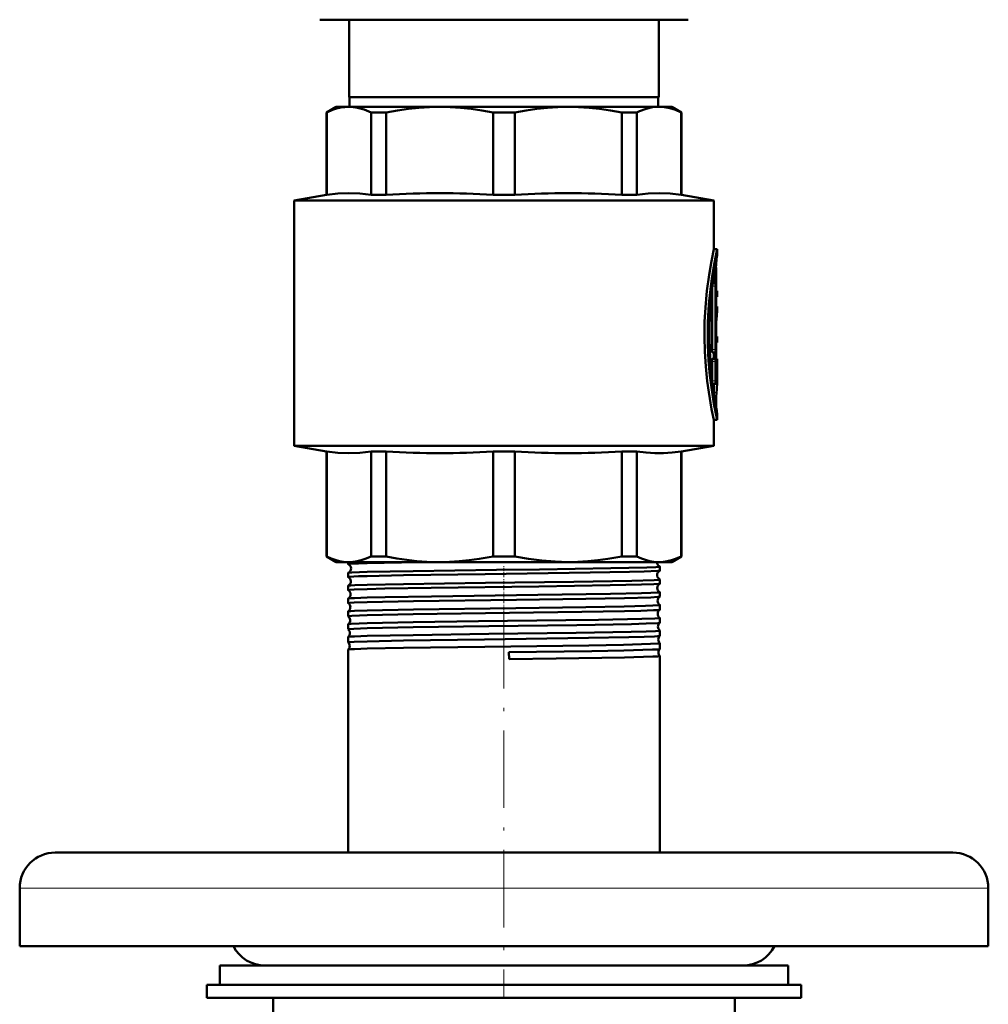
# Model space of a CAD drawing. Extents: x -1438 to 1837, y -1689 to 607.
# Tile 8 of 92: x -98 to 52, y -1114 to -962. Entities that reach past the tile are written whole.
import ezdxf

# ---------------------------------------------------------------- set-up
doc = ezdxf.new("R2010")
doc.units = 0
doc.linetypes.add('DASHDOT', pattern=[18.5, 12, -3, 0.5, -3])

msp = doc.modelspace()

# ---------------------------------------------------------------- linework, layer by layer
at = {"color": 7, "lineweight": 50}
for p, q in [((-51.71, -961.51), (-43.36, -961.51)), ((-47.21, -973.51), (-47.21, -961.51)), ((-43.36, -961.51), (5.29, -961.51)), ((0.79, -973.51), (0.79, -961.51)), ((-23.21, -973.51), (-47.21, -973.51)), ((-47.11, -973.51), (-47.11, -975.01)), ((0.79, -973.51), (-23.21, -973.51)), ((0.69, -973.51), (0.69, -975.01)), ((-49.21, -975.01), (-50.71, -975.87)), ((-50.71, -975.87), (-50.66, -975.87)), ((-50.71, -988.63), (-50.71, -975.87)), ((-50.66, -988.63), (-50.66, -975.87)), ((-49.21, -975.01), (-47.23, -975.01)), ((-47.23, -975.01), (-33.16, -975.01)), ((-43.8, -975.87), (-41.44, -975.87)), ((-43.8, -975.87), (-43.8, -988.63)), ((-41.44, -988.63), (-41.44, -975.87)), ((-33.16, -975.01), (-13.26, -975.01)), ((-24.88, -975.87), (-21.54, -975.87)), ((-24.88, -975.87), (-24.88, -988.63)), ((-21.54, -988.63), (-21.54, -975.87)), ((-13.26, -975.01), (0.81, -975.01)), ((-4.98, -975.87), (-2.62, -975.87)), ((-4.98, -975.87), (-4.98, -988.63)), ((-2.62, -988.63), (-2.62, -975.87)), ((0.81, -975.01), (2.79, -975.01)), ((2.79, -975.01), (4.29, -975.87)), ((4.29, -975.87), (4.24, -975.87)), ((4.24, -975.87), (4.24, -988.63)), ((4.29, -988.63), (4.29, -975.87)), ((-50.71, -988.63), (-55.71, -989.51)), ((-23.21, -989.51), (-55.71, -989.51)), ((-55.71, -1027.51), (-55.71, -989.51)), ((-50.66, -988.63), (-50.71, -988.63)), ((-43.8, -988.63), (-41.44, -988.63)), ((-24.88, -988.63), (-21.54, -988.63)), ((-23.21, -989.51), (9.29, -989.51)), ((-4.98, -988.63), (-2.62, -988.63)), ((4.24, -988.63), (4.29, -988.63)), ((4.29, -988.63), (9.29, -989.51)), ((9.29, -997.06), (9.29, -989.51)), ((9.29, -997.06), (9.79, -997.06)), ((9.79, -997.96), (9.79, -997.06)), ((9.63, -999.91), (9.63, -1003.51)), ((9.29, -1002.31), (9.29, -1000.94)), ((9.02, -1003.04), (9.02, -1012.6)), ((9.58, -1002.31), (9.11, -1002.31)), ((9.52, -1002.76), (9.52, -1012.6)), ((9.63, -1007.43), (9.63, -1002.76)), ((9.63, -1003.51), (9.72, -1003.51)), ((9.63, -1004.41), (9.72, -1004.41)), ((9.72, -1003.51), (9.79, -1003.51)), ((9.79, -1004.41), (9.72, -1004.41)), ((9.79, -1004.41), (9.79, -1003.51)), ((9.79, -1005.91), (9.63, -1005.91)), ((9.79, -1006.8), (9.79, -1005.91)), ((9.63, -1010.59), (9.63, -1009.22)), ((9.63, -1009.22), (9.63, -1010.59)), ((9.63, -1010.59), (9.79, -1010.59)), ((9.79, -1011.49), (9.79, -1010.59)), ((9.63, -1011.49), (9.63, -1014.01)), ((9.79, -1011.49), (9.63, -1011.49)), ((9.63, -1012.6), (9.63, -1011.49)), ((9.58, -1013.05), (9.07, -1013.05)), ((9.07, -1014.01), (9.58, -1014.01)), ((9.29, -1014.01), (9.29, -1013.05)), ((9.58, -1014.01), (9.79, -1014.01)), ((9.79, -1014.91), (9.79, -1014.01)), ((9.02, -1014.46), (9.02, -1017.46)), ((9.52, -1014.46), (9.52, -1017.46)), ((9.63, -1017.46), (9.63, -1015.15)), ((9.74, -1015.49), (9.63, -1015.49)), ((9.79, -1014.91), (9.65, -1014.91)), ((9.78, -1014.91), (9.78, -1016.35)), ((9.79, -1017.63), (9.79, -1016.57)), ((9.02, -1017.48), (9.02, -1017.46)), ((9.58, -1017.91), (9.07, -1017.91)), ((9.29, -1019.57), (9.29, -1017.91)), ((9.79, -1023.46), (9.79, -1022.56)), ((9.29, -1023.46), (9.79, -1023.46)), ((9.29, -1027.51), (9.29, -1023.46)), ((-55.71, -1027.51), (-23.21, -1027.51)), ((-50.71, -1028.39), (-55.71, -1027.51)), ((-23.21, -1027.51), (9.29, -1027.51)), ((4.29, -1028.39), (9.29, -1027.51)), ((-50.71, -1028.39), (-50.66, -1028.39)), ((-50.71, -1044.64), (-50.71, -1028.39)), ((-50.66, -1044.64), (-50.66, -1028.39)), ((-43.8, -1028.39), (-41.44, -1028.39)), ((-43.8, -1028.39), (-43.8, -1044.64)), ((-41.44, -1044.64), (-41.44, -1028.39)), ((-24.88, -1028.39), (-23.21, -1028.39)), ((-24.88, -1028.39), (-24.88, -1044.64)), ((-23.21, -1028.39), (-21.54, -1028.39)), ((-21.54, -1044.64), (-21.54, -1028.39)), ((-4.98, -1028.39), (-2.62, -1028.39)), ((-4.98, -1028.39), (-4.98, -1044.64)), ((-2.62, -1044.64), (-2.62, -1028.39)), ((4.24, -1028.39), (4.29, -1028.39)), ((4.24, -1028.39), (4.24, -1044.64)), ((4.29, -1044.64), (4.29, -1028.39)), ((-50.71, -1044.64), (-50.66, -1044.64)), ((-49.21, -1045.51), (-50.71, -1044.64)), ((-49.21, -1045.51), (-47.23, -1045.51)), ((-47.36, -1045.83), (-47.36, -1045.51)), ((-47.23, -1045.51), (-33.16, -1045.51)), ((-44.4, -1045.67), (-36.44, -1045.51)), ((-43.8, -1044.64), (-41.44, -1044.64)), ((-33.16, -1045.51), (-23.21, -1045.51)), ((-24.88, -1044.64), (-23.21, -1044.64)), ((-23.21, -1044.64), (-21.54, -1044.64)), ((-23.21, -1045.51), (-13.26, -1045.51)), ((-13.26, -1045.51), (0.81, -1045.51)), ((-4.98, -1044.64), (-2.62, -1044.64)), ((0.46, -1045.51), (0.46, -1045.53)), ((0.81, -1045.51), (2.79, -1045.51)), ((2.79, -1045.51), (4.29, -1044.64)), ((4.24, -1044.64), (4.29, -1044.64)), ((-47.36, -1047.84), (-47.36, -1047.21)), ((0.94, -1046.83), (0.94, -1046.22)), ((-47.36, -1049.86), (-47.36, -1049.19)), ((0.94, -1048.85), (0.94, -1048.2)), ((0.94, -1050.87), (0.94, -1050.19)), ((-47.36, -1051.88), (-47.36, -1051.18)), ((0.94, -1052.89), (0.94, -1052.17)), ((-47.36, -1053.9), (-47.36, -1053.16)), ((-47.35, -1053.91), (-47.36, -1053.9)), ((-47.36, -1055.13), (-47.35, -1055.13)), ((-47.36, -1055.93), (-47.36, -1055.13)), ((0.94, -1054.15), (0.94, -1054.14)), ((0.94, -1054.91), (0.94, -1054.15)), ((0.94, -1054.92), (0.94, -1054.91)), ((-47.36, -1055.93), (-47.36, -1055.93)), ((0.94, -1056.12), (0.94, -1056.12)), ((0.94, -1056.94), (0.94, -1056.12)), ((-47.36, -1057.11), (-47.36, -1057.1)), ((-47.36, -1057.96), (-47.36, -1057.11)), ((-47.36, -1057.96), (-47.36, -1057.96)), ((0.94, -1056.95), (0.94, -1056.94)), ((0.94, -1058.09), (0.94, -1058.09)), ((0.94, -1058.97), (0.94, -1058.09)), ((-47.36, -1059.08), (-47.36, -1059.07)), ((-47.36, -1090.51), (-47.36, -1059.08)), ((-22.44, -1059.47), (-22.43, -1060.54)), ((0.94, -1058.98), (0.94, -1058.97)), ((0.94, -1060.06), (0.94, -1060.06)), ((0.94, -1090.51), (0.94, -1060.06)), ((-84.2, -1090.51), (-92.71, -1090.51)), ((46.29, -1090.51), (-84.2, -1090.51)), ((-98.21, -1105.01), (-98.21, -1096.01)), ((51.79, -1105.01), (51.79, -1096.01)), ((-89.03, -1105.01), (-98.21, -1105.01)), ((51.79, -1105.01), (-89.03, -1105.01)), ((-67.21, -1108.01), (15.4, -1108.01)), ((-67.21, -1108.01), (-67.21, -1111.01)), ((-55.68, -1108.01), (-60.21, -1108.01)), ((13.79, -1108.01), (-55.68, -1108.01)), ((15.4, -1108.01), (20.79, -1108.01)), ((20.79, -1108.01), (20.79, -1111.01)), ((-69.21, -1111.01), (-23.21, -1111.01)), ((-69.21, -1111.01), (-69.21, -1113.01)), ((-67.21, -1111.01), (15.4, -1111.01)), ((-23.21, -1111.01), (22.79, -1111.01)), ((15.4, -1111.01), (20.79, -1111.01)), ((22.79, -1111.01), (22.79, -1113.01)), ((-69.21, -1113.01), (-23.21, -1113.01)), ((-58.96, -1117.01), (-58.96, -1113.01)), ((-23.21, -1113.01), (22.79, -1113.01)), ((12.54, -1113.01), (12.54, -1117.01))]:
    msp.add_line(p, q, dxfattribs=at)
at = {"color": 7, "linetype": 'DASHDOT', "lineweight": 18, "ltscale": 0.006202}
msp.add_line((9.43, -999.91), (9.68, -999.91), dxfattribs=at)
at = {"color": 7, "lineweight": 18}
for p, q in [((9.45, -999.91), (9.63, -999.91)), ((9.58, -999.15), (9.66, -999.15)), ((9.05, -1002.76), (9.52, -1002.76)), ((9.02, -1012.6), (9.52, -1012.6)), ((9.02, -1014.46), (9.52, -1014.46)), ((9.63, -1016.33), (9.72, -1016.33)), ((9.02, -1017.46), (9.52, -1017.46)), ((9.29, -1019.23), (9.69, -1019.23)), ((9.61, -1021.58), (9.67, -1021.58)), ((-89.03, -1096.01), (-98.21, -1096.01)), ((51.79, -1096.01), (-89.03, -1096.01))]:
    msp.add_line(p, q, dxfattribs=at)
at = {"color": 7, "linetype": 'DASHDOT', "lineweight": 18, "ltscale": 0.017453}
msp.add_line((9.69, -1002.76), (8.99, -1002.76), dxfattribs=at)
at = {"color": 7, "linetype": 'DASHDOT', "lineweight": 18, "ltscale": 0.002795}
msp.add_line((9.73, -1003.96), (9.62, -1003.96), dxfattribs=at)
at = {"color": 7, "linetype": 'DASHDOT', "lineweight": 18, "ltscale": 0.018414}
msp.add_line((9.69, -1012.6), (8.96, -1012.6), dxfattribs=at)
at = {"color": 7, "linetype": 'DASHDOT', "lineweight": 18, "ltscale": 0.016796}
msp.add_line((9.63, -1014.46), (8.96, -1014.46), dxfattribs=at)
at = {"color": 7, "linetype": 'DASHDOT', "lineweight": 18, "ltscale": 0.000796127}
msp.add_line((9.62, -1015.15), (9.65, -1015.15), dxfattribs=at)
at = {"color": 7, "linetype": 'DASHDOT', "lineweight": 18, "ltscale": 0.003732}
msp.add_line((9.76, -1015.94), (9.61, -1015.94), dxfattribs=at)
at = {"color": 7, "linetype": 'DASHDOT', "lineweight": 18, "ltscale": 0.018399}
msp.add_line((9.69, -1017.46), (8.96, -1017.46), dxfattribs=at)
at = {"color": 7, "linetype": 'DASHDOT', "lineweight": 18, "ltscale": 0.011948}
msp.add_line((9.25, -1020.46), (9.73, -1020.46), dxfattribs=at)
at = {"color": 7, "linetype": 'DASHDOT', "lineweight": 18, "ltscale": 0.044205}
msp.add_line((-23.21, -1047.83), (-23.21, -1046.06), dxfattribs=at)
at = {"color": 7, "linetype": 'DASHDOT', "lineweight": 18, "ltscale": 0.045132}
msp.add_line((-23.21, -1049.85), (-23.21, -1048.04), dxfattribs=at)
at = {"color": 7, "linetype": 'DASHDOT', "lineweight": 18, "ltscale": 0.046201}
msp.add_line((-23.21, -1051.87), (-23.21, -1050.02), dxfattribs=at)
at = {"color": 7, "linetype": 'DASHDOT', "lineweight": 18, "ltscale": 0.047418}
msp.add_line((-23.21, -1053.9), (-23.21, -1052), dxfattribs=at)
at = {"color": 7, "linetype": 'DASHDOT', "lineweight": 18}
msp.add_line((-23.21, -1053.1), (-23.21, -1113), dxfattribs=at)
at = {"color": 7, "linetype": 'DASHDOT', "lineweight": 18, "ltscale": 0.048807}
msp.add_line((-23.21, -1055.93), (-23.21, -1053.98), dxfattribs=at)
at = {"color": 7, "linetype": 'DASHDOT', "lineweight": 18, "ltscale": 0.050375}
msp.add_line((-23.21, -1057.96), (-23.21, -1055.95), dxfattribs=at)
at = {"color": 7, "lineweight": 50}
for points in [[(-47.23, -975.01), (-47.85, -975.04), (-48.49, -975.13), (-49.13, -975.28), (-49.77, -975.49), (-50.66, -975.87)], [(-43.8, -975.87), (-44.87, -975.42), (-45.9, -975.14), (-46.57, -975.04), (-47.23, -975.01)], [(-33.16, -975.01), (-34.76, -975.04), (-36.38, -975.14), (-38.02, -975.31), (-39.7, -975.55), (-41.44, -975.87)], [(-24.88, -975.87), (-26.62, -975.55), (-28.3, -975.31), (-29.94, -975.14), (-31.56, -975.04), (-33.16, -975.01)], [(-13.26, -975.01), (-14.86, -975.04), (-16.48, -975.14), (-18.12, -975.31), (-19.8, -975.55), (-21.54, -975.87)], [(-4.98, -975.87), (-6.72, -975.55), (-8.4, -975.31), (-10.04, -975.14), (-11.66, -975.04), (-13.26, -975.01)], [(0.81, -975.01), (-0.19, -975.08), (-1.2, -975.31), (-2.25, -975.7), (-2.62, -975.87)], [(0.81, -975.01), (1.64, -975.06), (2.48, -975.22), (3.35, -975.49), (4.24, -975.87)], [(-43.8, -988.63), (-45.52, -988.43), (-47.23, -988.36), (-48.94, -988.43), (-50.66, -988.63)], [(4.24, -988.63), (2.52, -988.43), (0.81, -988.36), (-0.9, -988.43), (-2.62, -988.63)], [(9.29, -997.06), (8.91, -998.89), (8.54, -1001.04), (8.21, -1003.49), (7.97, -1006.07), (7.85, -1008.33), (7.82, -1010.61), (7.88, -1012.89), (8.03, -1015.23), (8.26, -1017.48), (8.5, -1019.18), (8.95, -1021.81), (9.29, -1023.46)], [(9.79, -997.06), (9.58, -998.08), (9.22, -999.99), (8.97, -1001.57), (8.75, -1003.32), (8.53, -1005.57), (8.37, -1008.4), (8.34, -1010.13), (8.36, -1011.86), (8.48, -1014.27), (8.68, -1016.6), (8.91, -1018.45), (9.31, -1021.03), (9.79, -1023.46)], [(9.79, -1022.56), (9.6, -1021.52), (9.3, -1019.62), (9.1, -1018.18), (8.9, -1016.35), (8.72, -1014.03), (8.61, -1010.96), (8.61, -1009.16), (8.67, -1007.37), (8.82, -1005.05), (9.01, -1003.07), (9.36, -1000.48), (9.79, -997.96)], [(9.58, -1002.31), (9.57, -1002.31), (9.57, -1002.31), (9.57, -1002.31), (9.56, -1002.33), (9.55, -1002.36), (9.52, -1002.76)], [(9.63, -1002.76), (9.61, -1002.46), (9.6, -1002.35), (9.59, -1002.32), (9.58, -1002.31), (9.58, -1002.31), (9.58, -1002.31)], [(9.72, -1003.51), (9.72, -1003.51), (9.72, -1003.51), (9.71, -1003.52), (9.7, -1003.57), (9.69, -1003.85), (9.7, -1004.35), (9.71, -1004.4), (9.72, -1004.41), (9.72, -1004.41), (9.72, -1004.41)], [(9.08, -1013.05), (9.07, -1013.05), (9.07, -1013.05), (9.07, -1013.04), (9.06, -1013.03), (9.05, -1013), (9.02, -1012.6)], [(9.52, -1012.6), (9.54, -1012.9), (9.55, -1013), (9.56, -1013.03), (9.57, -1013.04), (9.57, -1013.05), (9.58, -1013.05)], [(9.58, -1013.05), (9.58, -1013.05), (9.58, -1013.05), (9.59, -1013.04), (9.59, -1013.03), (9.6, -1012.99), (9.63, -1012.6)], [(9.07, -1014.01), (9.07, -1014.01), (9.07, -1014.01), (9.06, -1014.01), (9.06, -1014.03), (9.05, -1014.06), (9.02, -1014.46)], [(9.58, -1014.01), (9.57, -1014.01), (9.57, -1014.01), (9.57, -1014.01), (9.56, -1014.03), (9.55, -1014.06), (9.52, -1014.46)], [(9.63, -1015.15), (9.64, -1014.93), (9.64, -1014.92), (9.65, -1014.91), (9.65, -1014.91), (9.65, -1014.91)], [(9.74, -1015.49), (9.73, -1015.49), (9.73, -1015.5), (9.73, -1015.5), (9.72, -1015.58), (9.71, -1015.98), (9.72, -1016.33)], [(9.75, -1015.56), (9.74, -1015.5), (9.74, -1015.5), (9.74, -1015.49), (9.74, -1015.49)], [(9.52, -1017.46), (9.54, -1017.76), (9.55, -1017.86), (9.56, -1017.89), (9.57, -1017.9), (9.57, -1017.91), (9.58, -1017.91)], [(9.58, -1017.91), (9.58, -1017.91), (9.58, -1017.91), (9.59, -1017.9), (9.59, -1017.89), (9.6, -1017.85), (9.63, -1017.46)], [(9.69, -1019.23), (9.63, -1019.98), (9.63, -1020.89), (9.67, -1021.58)], [(-43.8, -1028.39), (-45.52, -1028.59), (-47.23, -1028.65), (-48.94, -1028.59), (-50.66, -1028.39)], [(4.24, -1028.39), (2.82, -1028.56), (1.47, -1028.64), (0.15, -1028.64), (-1.2, -1028.56), (-2.62, -1028.39)], [(-50.66, -1044.64), (-49.98, -1044.94), (-49.34, -1045.17), (-48.7, -1045.35), (-48.06, -1045.46), (-47.23, -1045.51)], [(-47.36, -1045.83), (-47.36, -1045.82), (-47.35, -1045.82), (-47.35, -1045.82), (-47.32, -1045.81), (-47.02, -1045.77), (-45.73, -1045.71), (-44.4, -1045.67)], [(-47.23, -1045.51), (-46.6, -1045.48), (-45.97, -1045.39), (-45.33, -1045.24), (-44.69, -1045.03), (-43.8, -1044.64)], [(-41.44, -1044.64), (-39.8, -1044.94), (-38.25, -1045.17), (-36.7, -1045.35), (-35.17, -1045.46), (-33.16, -1045.51)], [(-33.16, -1045.51), (-31.65, -1045.48), (-30.13, -1045.39), (-28.58, -1045.24), (-27.04, -1045.03), (-24.88, -1044.64)], [(-13.26, -1045.51), (-15.31, -1045.45), (-17.36, -1045.29), (-19.4, -1045.02), (-21.54, -1044.64)], [(-13.26, -1045.51), (-11.75, -1045.48), (-10.23, -1045.39), (-8.68, -1045.24), (-7.14, -1045.03), (-4.98, -1044.64)], [(-2.62, -1044.64), (-1.94, -1044.94), (-1.3, -1045.17), (-0.65, -1045.35), (-0.02, -1045.46), (0.81, -1045.51)], [(0.81, -1045.51), (1.44, -1045.48), (2.07, -1045.39), (2.71, -1045.24), (3.35, -1045.03), (4.24, -1044.64)], [(-47.35, -1047.2), (-47.26, -1047.18), (-46.79, -1047.14), (-44.4, -1047.05)], [(-44.4, -1047.05), (-37.26, -1046.91), (-24.35, -1046.73), (-17.71, -1046.64), (-6.68, -1046.48), (-1.09, -1046.35), (0.3, -1046.29), (0.71, -1046.26), (0.91, -1046.23), (0.93, -1046.23), (0.94, -1046.22), (0.94, -1046.22), (0.94, -1046.22)], [(-44.4, -1047.68), (-38.76, -1047.56), (-26.1, -1047.38), (-9.84, -1047.15), (-3.79, -1047.04), (-1.51, -1046.98), (0.59, -1046.89), (0.87, -1046.86), (0.93, -1046.84)], [(-47.36, -1047.84), (-47.36, -1047.84), (-47.36, -1047.84), (-47.35, -1047.83), (-47.34, -1047.83), (-47.17, -1047.8), (-45.72, -1047.72), (-44.4, -1047.68)], [(-47.35, -1049.19), (-47.28, -1049.17), (-46.93, -1049.14), (-46.32, -1049.1), (-44.4, -1049.04)], [(-44.4, -1049.04), (-38.76, -1048.92), (-26.09, -1048.74), (-12.38, -1048.55), (-3.43, -1048.4), (0.03, -1048.29), (0.82, -1048.24), (0.93, -1048.21), (0.94, -1048.21), (0.94, -1048.21), (0.94, -1048.2), (0.94, -1048.2)], [(-44.4, -1049.7), (-41.64, -1049.63), (-34.48, -1049.51), (-17.84, -1049.28), (-6.76, -1049.11), (-1.92, -1049.01), (0.02, -1048.94), (0.71, -1048.89), (0.88, -1048.87), (0.93, -1048.86)], [(-47.36, -1049.86), (-47.36, -1049.86), (-47.36, -1049.86), (-47.35, -1049.85), (-47.35, -1049.85), (-47.32, -1049.84), (-47.01, -1049.8), (-46.41, -1049.77), (-44.4, -1049.7)], [(-44.4, -1051.02), (-41.63, -1050.96), (-34.44, -1050.83), (-17.97, -1050.61), (-6.74, -1050.45), (-1.92, -1050.34), (-0.49, -1050.3), (0.52, -1050.25), (0.81, -1050.22), (0.93, -1050.2), (0.94, -1050.19), (0.94, -1050.19), (0.94, -1050.19), (0.94, -1050.19)], [(-47.36, -1051.88), (-47.36, -1051.88), (-47.36, -1051.88), (-47.35, -1051.87), (-47.35, -1051.87), (-47.32, -1051.86), (-47.01, -1051.82), (-46.4, -1051.79), (-44.4, -1051.72)], [(-47.35, -1051.17), (-47.34, -1051.16), (-47.29, -1051.15), (-46.94, -1051.12), (-46.34, -1051.09), (-44.4, -1051.02)], [(-44.4, -1051.72), (-37.22, -1051.57), (-21.28, -1051.35), (-10.52, -1051.2), (-4.57, -1051.09), (-0.46, -1050.98), (0.63, -1050.92), (0.88, -1050.89), (0.92, -1050.88), (0.93, -1050.88)], [(-44.4, -1053), (-37.22, -1052.86), (-21.37, -1052.64), (-10.54, -1052.49), (-4.58, -1052.38), (-1.32, -1052.3), (-0.16, -1052.26), (0.82, -1052.2), (0.93, -1052.18), (0.94, -1052.17), (0.94, -1052.17), (0.94, -1052.17), (0.94, -1052.17)], [(-47.36, -1053.9), (-47.36, -1053.9), (-47.36, -1053.9), (-47.35, -1053.89), (-47.34, -1053.89), (-47.29, -1053.88), (-46.76, -1053.83), (-44.4, -1053.74)], [(-47.35, -1053.15), (-47.34, -1053.14), (-47.29, -1053.13), (-46.95, -1053.1), (-46.34, -1053.07), (-44.4, -1053)], [(-44.4, -1053.74), (-37.25, -1053.6), (-22.36, -1053.38), (-11.15, -1053.23), (-4.57, -1053.11), (-2.02, -1053.05), (-0.07, -1052.98), (0.54, -1052.95), (0.87, -1052.91), (0.92, -1052.9), (0.94, -1052.9)], [(-47.35, -1055.13), (-47.34, -1055.12), (-47.28, -1055.11), (-46.89, -1055.07), (-44.4, -1054.98)], [(-44.4, -1054.98), (-37.25, -1054.84), (-27.14, -1054.69), (-13.62, -1054.51), (-8.59, -1054.44), (-1.87, -1054.3), (0.17, -1054.23), (0.73, -1054.19), (0.92, -1054.16), (0.93, -1054.15), (0.94, -1054.15), (0.94, -1054.15), (0.94, -1054.15)], [(-44.4, -1055.77), (-37.25, -1055.62), (-25.56, -1055.45), (-11.91, -1055.26), (-3.48, -1055.11), (-1.19, -1055.05), (0.65, -1054.96), (0.89, -1054.94), (0.93, -1054.93), (0.94, -1054.92)], [(-47.36, -1055.93), (-47.36, -1055.92), (-47.36, -1055.92), (-47.35, -1055.92), (-47.26, -1055.9), (-46.48, -1055.84), (-44.4, -1055.77)], [(-44.4, -1056.95), (-37.26, -1056.81), (-25.57, -1056.65), (-12.01, -1056.46), (-3.51, -1056.32), (-1.2, -1056.25), (0.26, -1056.2), (0.69, -1056.17), (0.91, -1056.14), (0.93, -1056.13), (0.94, -1056.13), (0.94, -1056.12), (0.94, -1056.12)], [(-47.36, -1057.1), (-47.34, -1057.1), (-47.3, -1057.09), (-46.97, -1057.05), (-46.36, -1057.02), (-44.4, -1056.95)], [(-47.36, -1057.96), (-47.36, -1057.95), (-47.36, -1057.95), (-47.35, -1057.95), (-47.35, -1057.95), (-47.32, -1057.94), (-47.01, -1057.9), (-46.41, -1057.87), (-44.4, -1057.8)], [(-44.4, -1057.8), (-38.77, -1057.68), (-26.21, -1057.49), (-10.12, -1057.26), (-3.87, -1057.15), (-1.52, -1057.09), (0.11, -1057.03), (0.61, -1056.99), (0.89, -1056.96), (0.93, -1056.95), (0.94, -1056.95)], [(-44.4, -1058.92), (-38.77, -1058.81), (-26.19, -1058.63), (-10.07, -1058.41), (-4.68, -1058.31), (-0.53, -1058.2), (0.59, -1058.15), (0.9, -1058.11), (0.93, -1058.1), (0.94, -1058.1), (0.94, -1058.1), (0.94, -1058.1), (0.94, -1058.09)], [(-47.36, -1059.07), (-47.35, -1059.07), (-47.3, -1059.06), (-46.97, -1059.02), (-46.37, -1058.99), (-44.4, -1058.92)], [(-22.44, -1059.47), (-9.63, -1059.29), (-4.65, -1059.2), (-0.21, -1059.07), (0.58, -1059.03), (0.89, -1058.99), (0.93, -1058.98), (0.94, -1058.98)], [(-22.43, -1060.54), (-15.12, -1060.45), (-4.54, -1060.28), (-0.18, -1060.16), (0.6, -1060.12), (0.9, -1060.08), (0.93, -1060.07), (0.94, -1060.07), (0.94, -1060.07), (0.94, -1060.07), (0.94, -1060.06)]]:
    msp.add_lwpolyline(points, dxfattribs=at)
for centre, radius, start, end in [((-33.16, -1117.95), 129.58, 86.3381, 93.6619), ((-13.26, -1117.95), 129.58, 86.3381, 93.6619), ((43.52, -1002.37), 34.02, 172.5506, 174.5671), ((18.15, -999.87), 8.53, 175.1548, 180.2701), ((43.43, -1010.35), 33.93, 172.494, 175.0745), ((42.93, -1010.28), 33.32, 174.0048, 178.1693), ((-2.62, -1016.57), 12.41, 359.9984, 4.6874), ((-2.64, -1017.63), 12.43, 0.0026, 6.0181), ((9.07, -1017.9), 0.00658, 216.7699, 283.0474), ((-2.66, -1017.63), 12.45, 352.604, 359.9912), ((43.62, -1018.05), 34.13, 185.9218, 187.582), ((-33.16, -899.07), 129.58, 266.3381, 273.6619), ((-13.26, -899.07), 129.58, 266.3381, 273.6619), ((-47.34, -1045.82), 0.0166, 203.1489, 260.387), ((-47.64, -1046.52), 0.74, 3.8827, 66.8643), ((1.2, -1045.52), 0.739, 180.5066, 248.2121), ((-47.34, -1047.22), 0.0162, 99.6197, 156.8433), ((-47.64, -1046.52), 0.741, 293.1406, 4.1877), ((1.24, -1047.52), 0.741, 114.5146, 180.8284), ((1.24, -1047.52), 0.741, 180.5484, 245.5102), ((0.92, -1046.23), 0.0184, 25.6777, 82.21), ((0.93, -1046.83), 0.0149, 281.4314, 339.0803), ((-47.35, -1047.84), 0.0134, 198.8558, 256.4549), ((-47.35, -1049.2), 0.013, 103.519, 160.983), ((-47.67, -1048.52), 0.741, 3.9049, 64.1093), ((-47.67, -1048.52), 0.742, 295.9165, 4.1393), ((1.27, -1049.52), 0.742, 117.3493, 180.7914), ((0.93, -1048.21), 0.0145, 21.1568, 78.5555), ((0.93, -1048.85), 0.0122, 285.4712, 343.0304), ((-47.35, -1049.86), 0.0113, 195.3995, 252.6405), ((-47.71, -1050.52), 0.742, 3.9438, 61.2032), ((-47.71, -1050.52), 0.742, 298.7942, 4.1255), ((1.27, -1049.52), 0.741, 180.576, 242.6896), ((0.93, -1050.19), 0.0118, 17.0668, 74.5457), ((-47.35, -1051.18), 0.0108, 107.599, 164.5356), ((-47.35, -1051.88), 0.00959, 192.1786, 248.1038), ((-47.74, -1052.52), 0.742, 3.9585, 58.2026), ((1.31, -1051.52), 0.743, 120.2925, 180.7627), ((1.31, -1051.52), 0.742, 180.5989, 239.7358), ((0.93, -1050.87), 0.0103, 289.8271, 346.2754), ((0.93, -1052.17), 0.00996, 13.8118, 70.3422), ((-47.35, -1053.16), 0.00929, 111.6751, 167.4903), ((-47.75, -1052.52), 0.743, 301.8024, 4.1049), ((1.34, -1053.52), 0.743, 123.3597, 180.7506), ((1.34, -1053.52), 0.743, 180.6238, 236.6684), ((0.93, -1052.89), 0.009, 294.0431, 348.9676), ((-47.78, -1054.52), 0.743, 3.9754, 55.0743), ((-47.78, -1054.52), 0.744, 304.9275, 4.0892), ((1.38, -1055.52), 0.744, 126.559, 180.7325), ((-47.82, -1056.52), 0.743, 3.993, 51.7981), ((-47.82, -1056.52), 0.744, 308.2055, 4.0781), ((1.38, -1055.52), 0.743, 180.6352, 233.4657), ((-47.85, -1058.52), 0.744, 3.9949, 48.3484), ((1.42, -1057.52), 0.744, 129.9057, 180.7261), ((1.42, -1057.52), 0.744, 180.6495, 230.1087), ((-47.85, -1058.52), 0.744, 311.6491, 4.0585), ((1.45, -1059.52), 0.744, 133.4579, 180.715), ((1.45, -1059.52), 0.744, 180.6586, 226.5606), ((-92.71, -1096.01), 5.5, 90, 180), ((46.29, -1096.01), 5.5, 360, 90), ((-60.21, -1102.51), 5.5, 207.0357, 270), ((13.79, -1102.51), 5.5, 270, 332.9643)]:
    msp.add_arc(centre, radius, start, end, dxfattribs=at)

doc.saveas('drawing.dxf')
